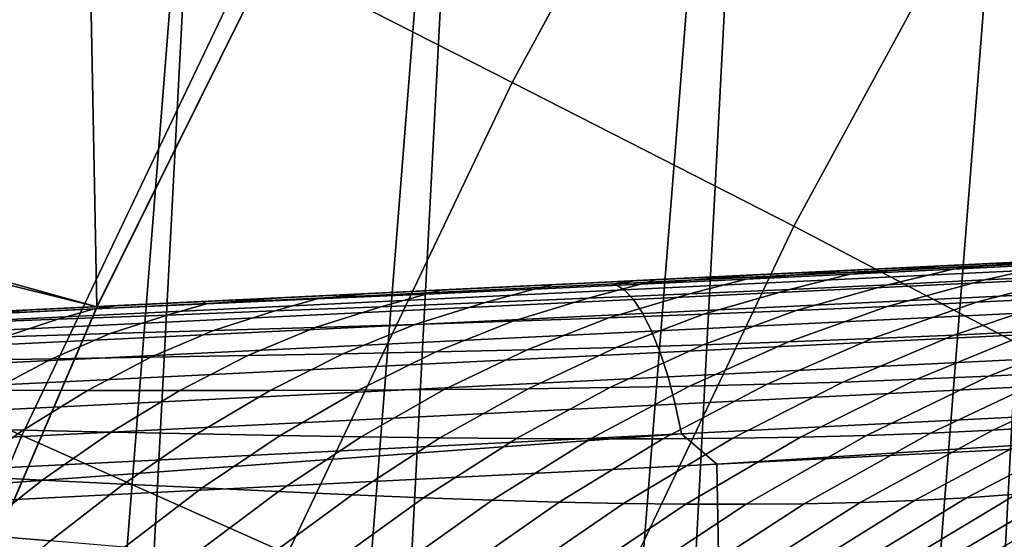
# Model space of a CAD drawing. Header units: metres. Extents: x -167 to 28, y -27 to 27.
# Tile 199 of 256: x -23.75 to -21.26, y 10.31 to 11.63. Entities that reach past the tile are written whole.
import ezdxf

# ---------------------------------------------------------------- set-up
doc = ezdxf.new("R2010")
doc.units = ezdxf.units.M
doc.layers.add('solid_12_065_021_XXX', color=7, linetype='CONTINUOUS')

msp = doc.modelspace()

# ---------------------------------------------------------------- linework, layer by layer
at = {"layer": 'solid_12_065_021_XXX'}
for points in [[(-21.75247, -15.305375, 0.2), (-20.033514, 17.49522, 0.2), (-19.07415, 18.536488, 0.2)], [(-20.9072, -16.441216, 0.2), (-21.75247, -15.305375, 0.2), (-19.07415, 18.536488, 0.2)], [(-22.53614, -14.126105, 0.2), (-20.936155, 16.404324, 0.2), (-20.033514, 17.49522, 0.2)], [(-21.75247, -15.305375, 0.2), (-22.53614, -14.126105, 0.2), (-20.033514, 17.49522, 0.2)], [(-23.255943, -12.906806, 0.2), (-21.779463, 15.266941, 0.2), (-20.936155, 16.404324, 0.2)], [(-22.53614, -14.126105, 0.2), (-23.255943, -12.906806, 0.2), (-20.936155, 16.404324, 0.2)], [(-23.909811, -11.650984, 0.2), (-22.561016, 14.086345, 0.2), (-21.779463, 15.266941, 0.2)], [(-23.255943, -12.906806, 0.2), (-23.909811, -11.650984, 0.2), (-21.779463, 15.266941, 0.2)], [(-23.600174, 13.049711, 24.5), (-23.558611, 10.899353, 24.5), (-22.933983, 12.158798, 24.5), (-22.871954, 14.287649, 24.5)], [(-24.495947, -10.362094, 0.2), (-23.278662, 12.865782, 0.2), (-22.561016, 14.086345, 0.2)], [(-23.909811, -11.650984, 0.2), (-24.495947, -10.362094, 0.2), (-22.561016, 14.086345, 0.2)], [(-24.261473, 11.77472, 24.5), (-24.114119, 9.607979, 24.5), (-23.558611, 10.899353, 24.5), (-23.600174, 13.049711, 24.5)], [(-22.50633, 11.467548, 130.388458), (-21.875322, 12.629723, 130.388458), (-22.513397, 12.998116, 129.094391), (-23.162811, 11.802042, 129.094391)], [(-25.012678, -9.043805, 0.2), (-23.930357, 11.608726, 0.2), (-23.278662, 12.865782, 0.2)], [(-24.495947, -10.362094, 0.2), (-25.012678, -9.043805, 0.2), (-23.278662, 12.865782, 0.2)], [(-23.784187, 12.118649, 0.205801), (-23.278662, 12.865782, 0.2), (-23.930357, 11.608726, 0.2)], [(-21.875322, 12.629723, 130.388458), (-22.50633, 11.467548, 130.388458), (-21.792501, 11.103834, 131.643692), (-21.181507, 12.229148, 131.643692)], [(-24.135212, 12.53748, 111.5), (-22.933971, 12.158819, 111.5), (-23.558615, 10.899342, 111.5), (-24.768354, 11.235013, 111.5)], [(-23.558563, 10.899455, 111), (-22.934019, 12.15873, 111), (-23.959639, 12.447317, 111), (-24.588175, 11.154444, 111)], [(-23.558563, 10.899455, 25), (-24.588175, 11.154444, 25), (-23.959639, 12.447317, 25), (-22.934019, 12.15873, 25)], [(-21.181507, 12.229148, 131.643692), (-21.792501, 11.103834, 131.643692), (-21.027571, 10.703136, 132.856903), (-20.438498, 11.789132, 132.856903)], [(-23.558615, 10.899342, 111.5), (-22.933971, 12.158819, 111.5), (-22.934019, 12.15873, 111), (-23.558563, 10.899455, 111)], [(-22.933983, 12.158798, 24.5), (-23.558611, 10.899353, 24.5), (-23.558563, 10.899455, 25), (-22.934019, 12.15873, 25)], [(-23.748739, 10.57362, 129.094391), (-23.162811, 11.802042, 129.094391), (-23.760273, 12.106463, 127.764793), (-24.361313, 10.846355, 127.764793)], [(-23.075651, 10.273942, 130.388458), (-22.50633, 11.467548, 130.388458), (-23.162811, 11.802042, 129.094391), (-23.748739, 10.57362, 129.094391)], [(-22.50633, 11.467548, 130.388458), (-23.075651, 10.273942, 130.388458), (-22.343765, 9.948086, 131.643692), (-21.792501, 11.103834, 131.643692)], [(-15.797849, 11.268797, 153.39801), (-15.763912, 11.275637, 153.297256), (-17.696491, 11.182495, 153.834595), (-22.247215, 10.957797, 155.186935)], [(-22.247215, 10.957797, 155.186935), (-22.22307, 10.942966, 155.271851), (-15.773906, 11.254478, 153.481476), (-15.797849, 11.268797, 153.39801)], [(-22.22307, 10.942966, 155.271851), (-22.199097, 10.917734, 155.354324), (-15.750124, 11.230097, 153.562637), (-15.773906, 11.254478, 153.481476)], [(-24.768354, 11.235013, 111.5), (-23.558615, 10.899342, 111.5), (-24.114126, 9.607965, 111.5), (-25.331232, 9.900791, 111.5)], [(-22.199097, 10.917734, 155.354324), (-22.175636, 10.882461, 155.433197), (-15.726831, 11.195989, 153.64035), (-15.750124, 11.230097, 153.562637)], [(-22.405323, 10.955668, 150.46022), (-22.198256, 10.96553, 155.079895), (-17.696491, 11.182495, 153.834595), (-22.140503, 10.968434, 150.265121)], [(-22.247215, 10.957797, 155.186935), (-17.696491, 11.182495, 153.834595), (-22.198256, 10.96553, 155.079895)], [(-22.175636, 10.882461, 155.433197), (-22.153025, 10.837649, 155.507309), (-15.704347, 11.152623, 153.713562), (-15.726831, 11.195989, 153.64035)], [(-21.887709, 10.980621, 150.070679), (-22.140503, 10.968434, 150.265121), (-17.696491, 11.182495, 153.834595)], [(-21.6471, 10.992221, 149.876892), (-21.887709, 10.980621, 150.070679), (-17.696491, 11.182495, 153.834595)], [(-21.416, 11.003362, 149.682526), (-21.6471, 10.992221, 149.876892), (-17.696491, 11.182495, 153.834595)], [(-21.19475, 11.014029, 149.487747), (-21.416, 11.003362, 149.682526), (-17.696491, 11.182495, 153.834595)], [(-24.114138, 9.607936, 111), (-23.558563, 10.899455, 111), (-24.588175, 11.154444, 111), (-25.147024, 9.829906, 111)], [(-24.114138, 9.607936, 25), (-25.147024, 9.829906, 25), (-24.588175, 11.154444, 25), (-23.558563, 10.899455, 25)], [(-22.153025, 10.837649, 155.507309), (-22.131584, 10.783937, 155.575638), (-15.682982, 11.100597, 153.78125), (-15.704347, 11.152623, 153.713562)], [(-21.792501, 11.103834, 131.643692), (-22.343765, 9.948086, 131.643692), (-21.558989, 9.587795, 132.856903), (-21.027571, 10.703136, 132.856903)], [(-22.131584, 10.783937, 155.575638), (-22.111616, 10.722089, 155.637192), (-15.66303, 11.040628, 153.842499), (-15.682982, 11.100597, 153.78125)], [(-22.111616, 10.722089, 155.637192), (-22.09341, 10.652987, 155.691116), (-15.644766, 10.97354, 153.896454), (-15.66303, 11.040628, 153.842499)], [(-21.38925, 10.995104, 149.258926), (-21.649939, 10.982345, 149.490494), (-21.416, 11.003362, 149.682526), (-21.19475, 11.014029, 149.487747)], [(-21.38925, 10.995104, 149.258926), (-21.13158, 11.007971, 149.022919), (-21.309143, 10.967556, 148.729141), (-21.554699, 10.955499, 148.971954)], [(-21.13158, 11.007971, 149.022919), (-21.38925, 10.995104, 149.258926), (-21.19475, 11.014029, 149.487747), (-20.982384, 11.024267, 149.292465)], [(-21.13158, 11.007971, 149.022919), (-20.876911, 11.020918, 148.782227), (-21.067213, 10.97996, 148.482178), (-21.309143, 10.967556, 148.729141)], [(-22.180811, 10.957012, 149.940689), (-21.887709, 10.980621, 150.070679), (-21.6471, 10.992221, 149.876892), (-21.913767, 10.969647, 149.717728)], [(-22.180811, 10.957012, 149.940689), (-22.140503, 10.968434, 150.265121), (-21.887709, 10.980621, 150.070679)], [(-21.913767, 10.969647, 149.717728), (-21.649939, 10.982345, 149.490494), (-21.803919, 10.943796, 149.210785), (-22.056921, 10.932384, 149.445709)], [(-21.913767, 10.969647, 149.717728), (-21.6471, 10.992221, 149.876892), (-21.416, 11.003362, 149.682526), (-21.649939, 10.982345, 149.490494)], [(-21.649939, 10.982345, 149.490494), (-21.38925, 10.995104, 149.258926), (-21.554699, 10.955499, 148.971954), (-21.803919, 10.943796, 149.210785)], [(-21.309143, 10.967556, 148.729141), (-21.067213, 10.97996, 148.482178), (-21.329733, 10.911323, 148.258377), (-21.556341, 10.900585, 148.506638)], [(-21.067213, 10.97996, 148.482178), (-20.828844, 10.992718, 148.23085), (-21.107178, 10.922679, 148.006531), (-21.329733, 10.911323, 148.258377)], [(-22.247215, 10.957797, 155.186935), (-22.198256, 10.96553, 155.079895), (-26.004704, 10.782078, 156.128693), (-28.700253, 10.646637, 156.963043)], [(-28.700253, 10.646637, 156.963043), (-28.675856, 10.631326, 157.049301), (-22.22307, 10.942966, 155.271851), (-22.247215, 10.957797, 155.186935)], [(-25.655336, 10.799008, 152.328506), (-25.922279, 10.786142, 152.448456), (-26.004704, 10.782078, 156.128693), (-22.198256, 10.96553, 155.079895)], [(-25.395935, 10.811512, 152.207779), (-25.655336, 10.799008, 152.328506), (-22.198256, 10.96553, 155.079895)], [(-25.143461, 10.823681, 152.086105), (-25.395935, 10.811512, 152.207779), (-22.198256, 10.96553, 155.079895)], [(-24.89603, 10.835608, 151.962967), (-25.143461, 10.823681, 152.086105), (-22.198256, 10.96553, 155.079895)], [(-24.653511, 10.847298, 151.838303), (-24.89603, 10.835608, 151.962967), (-22.198256, 10.96553, 155.079895)], [(-24.416355, 10.858728, 151.71225), (-24.653511, 10.847298, 151.838303), (-22.198256, 10.96553, 155.079895)], [(-24.18354, 10.869951, 151.584534), (-24.416355, 10.858728, 151.71225), (-22.198256, 10.96553, 155.079895)], [(-23.954035, 10.881014, 151.454712), (-24.18354, 10.869951, 151.584534), (-22.198256, 10.96553, 155.079895)], [(-23.727993, 10.89191, 151.322693), (-23.954035, 10.881014, 151.454712), (-22.198256, 10.96553, 155.079895)], [(-23.506939, 10.902565, 151.189636), (-23.727993, 10.89191, 151.322693), (-22.198256, 10.96553, 155.079895)], [(-23.292286, 10.912912, 151.056656), (-23.506939, 10.902565, 151.189636), (-22.198256, 10.96553, 155.079895)], [(-23.08334, 10.922984, 150.923111), (-23.292286, 10.912912, 151.056656), (-22.198256, 10.96553, 155.079895)], [(-22.88047, 10.932764, 150.789474), (-23.08334, 10.922984, 150.923111), (-22.198256, 10.96553, 155.079895)], [(-22.684641, 10.942204, 150.656784), (-22.88047, 10.932764, 150.789474), (-22.198256, 10.96553, 155.079895)], [(-22.451061, 10.944457, 150.159683), (-22.724442, 10.931971, 150.374939), (-22.684641, 10.942204, 150.656784), (-22.405323, 10.955668, 150.46022)], [(-22.405323, 10.955668, 150.46022), (-22.684641, 10.942204, 150.656784), (-22.198256, 10.96553, 155.079895)], [(-22.451061, 10.944457, 150.159683), (-22.180811, 10.957012, 149.940689), (-22.313807, 10.921222, 149.676743), (-22.574604, 10.910309, 149.904037)], [(-22.180811, 10.957012, 149.940689), (-22.451061, 10.944457, 150.159683), (-22.405323, 10.955668, 150.46022), (-22.140503, 10.968434, 150.265121)], [(-22.180811, 10.957012, 149.940689), (-21.913767, 10.969647, 149.717728), (-22.056921, 10.932384, 149.445709), (-22.313807, 10.921222, 149.676743)], [(-22.09341, 10.652987, 155.691116), (-22.077223, 10.577615, 155.736618), (-15.628441, 10.900259, 153.942383), (-15.644766, 10.97354, 153.896454)], [(-21.803919, 10.943796, 149.210785), (-21.554699, 10.955499, 148.971954), (-21.787092, 10.890437, 148.751419), (-22.022041, 10.88086, 148.992828)], [(-21.554699, 10.955499, 148.971954), (-21.309143, 10.967556, 148.729141), (-21.556341, 10.900585, 148.506638), (-21.787092, 10.890437, 148.751419)], [(-28.675856, 10.631326, 157.049301), (-28.651646, 10.60529, 157.132996), (-22.199097, 10.917734, 155.354324), (-22.22307, 10.942966, 155.271851)], [(-23.00103, 10.919477, 150.586502), (-23.281075, 10.906923, 150.794128), (-23.08334, 10.922984, 150.923111), (-22.88047, 10.932764, 150.789474)], [(-23.00103, 10.919477, 150.586502), (-22.724442, 10.931971, 150.374939), (-22.839273, 10.899633, 150.127853), (-23.107851, 10.889105, 150.348221)], [(-22.724442, 10.931971, 150.374939), (-23.00103, 10.919477, 150.586502), (-22.88047, 10.932764, 150.789474), (-22.684641, 10.942204, 150.656784)], [(-22.724442, 10.931971, 150.374939), (-22.451061, 10.944457, 150.159683), (-22.574604, 10.910309, 149.904037), (-22.839273, 10.899633, 150.127853)], [(-22.313807, 10.921222, 149.676743), (-22.056921, 10.932384, 149.445709), (-22.261316, 10.871764, 149.230865), (-22.50503, 10.863077, 149.465485)], [(-22.056921, 10.932384, 149.445709), (-21.803919, 10.943796, 149.210785), (-22.022041, 10.88086, 148.992828), (-22.261316, 10.871764, 149.230865)], [(-21.107178, 10.922679, 148.006531), (-20.888632, 10.934657, 147.750931), (-21.184877, 10.83783, 147.539017), (-21.387501, 10.827926, 147.794083)], [(-28.651646, 10.60529, 157.132996), (-28.627974, 10.568913, 157.212921), (-22.175636, 10.882461, 155.433197), (-22.199097, 10.917734, 155.354324)], [(-23.564842, 10.89423, 150.997299), (-23.281075, 10.906923, 150.794128), (-23.380575, 10.878609, 150.564835), (-23.657675, 10.868027, 150.777222)], [(-23.281075, 10.906923, 150.794128), (-23.564842, 10.89423, 150.997299), (-23.506939, 10.902565, 151.189636), (-23.292286, 10.912912, 151.056656)], [(-23.281075, 10.906923, 150.794128), (-23.00103, 10.919477, 150.586502), (-23.107851, 10.889105, 150.348221), (-23.380575, 10.878609, 150.564835)], [(-23.281075, 10.906923, 150.794128), (-23.292286, 10.912912, 151.056656), (-23.08334, 10.922984, 150.923111)], [(-22.839273, 10.899633, 150.127853), (-22.574604, 10.910309, 149.904037), (-22.753229, 10.854782, 149.696808), (-23.005899, 10.846854, 149.925018)], [(-22.574604, 10.910309, 149.904037), (-22.313807, 10.921222, 149.676743), (-22.50503, 10.863077, 149.465485), (-22.753229, 10.854782, 149.696808)], [(-21.556341, 10.900585, 148.506638), (-21.329733, 10.911323, 148.258377), (-21.594561, 10.818913, 148.046173), (-21.806131, 10.810756, 148.295364)], [(-21.329733, 10.911323, 148.258377), (-21.107178, 10.922679, 148.006531), (-21.387501, 10.827926, 147.794083), (-21.594561, 10.818913, 148.046173)], [(-28.627974, 10.568913, 157.212921), (-28.60519, 10.522729, 157.287872), (-22.153025, 10.837649, 155.507309), (-22.175636, 10.882461, 155.433197)], [(-24.114126, 9.607965, 111.5), (-23.558615, 10.899342, 111.5), (-23.558563, 10.899455, 111), (-24.114138, 9.607936, 111)], [(-23.558611, 10.899353, 24.5), (-24.114119, 9.607979, 24.5), (-24.114138, 9.607936, 25), (-23.558563, 10.899455, 25)], [(-23.852707, 10.88125, 151.195084), (-23.954035, 10.881014, 151.454712), (-23.727993, 10.89191, 151.322693)], [(-23.852707, 10.88125, 151.195084), (-23.564842, 10.89423, 150.997299), (-23.657675, 10.868027, 150.777222), (-23.939459, 10.857121, 150.984406)], [(-23.564842, 10.89423, 150.997299), (-23.852707, 10.88125, 151.195084), (-23.727993, 10.89191, 151.322693), (-23.506939, 10.902565, 151.189636)], [(-23.380575, 10.878609, 150.564835), (-23.107851, 10.889105, 150.348221), (-23.263092, 10.839182, 150.150085), (-23.525028, 10.831605, 150.371689)], [(-23.107851, 10.889105, 150.348221), (-22.839273, 10.899633, 150.127853), (-23.005899, 10.846854, 149.925018), (-23.263092, 10.839182, 150.150085)], [(-22.261316, 10.871764, 149.230865), (-22.022041, 10.88086, 148.992828), (-22.243198, 10.796806, 148.785278), (-22.468912, 10.790853, 149.025986)], [(-22.022041, 10.88086, 148.992828), (-21.787092, 10.890437, 148.751419), (-22.022318, 10.803402, 148.541718), (-22.243198, 10.796806, 148.785278)], [(-22.077223, 10.577615, 155.736618), (-21.987984, 10.500821, 155.752213), (-15.628441, 10.900259, 153.942383)], [(-21.787092, 10.890437, 148.751419), (-21.556341, 10.900585, 148.506638), (-21.806131, 10.810756, 148.295364), (-22.022318, 10.803402, 148.541718)], [(-15.628441, 10.900259, 153.942383), (-21.987984, 10.500821, 155.752213), (-17.419968, 10.730708, 154.483643)], [(-23.939459, 10.857121, 150.984406), (-23.657675, 10.868027, 150.777222), (-23.791908, 10.823951, 150.589294), (-24.063976, 10.815919, 150.80191)], [(-23.657675, 10.868027, 150.777222), (-23.380575, 10.878609, 150.564835), (-23.525028, 10.831605, 150.371689), (-23.791908, 10.823951, 150.589294)], [(-23.005899, 10.846854, 149.925018), (-22.753229, 10.854782, 149.696808), (-22.935263, 10.780529, 149.498611), (-23.17598, 10.776087, 149.730713)], [(-22.753229, 10.854782, 149.696808), (-22.50503, 10.863077, 149.465485), (-22.699577, 10.785439, 149.263748), (-22.935263, 10.780529, 149.498611)], [(-22.50503, 10.863077, 149.465485), (-22.261316, 10.871764, 149.230865), (-22.468912, 10.790853, 149.025986), (-22.699577, 10.785439, 149.263748)], [(-20.986616, 10.84867, 147.280914), (-20.792713, 10.860444, 147.019577), (-21.120897, 10.733253, 146.825027), (-21.298639, 10.723946, 147.083908)], [(-28.60519, 10.522729, 157.287872), (-28.58363, 10.467418, 157.35675), (-22.131584, 10.783937, 155.575638), (-22.153025, 10.837649, 155.507309)], [(-24.269573, 9.316216, 129.094391), (-23.748739, 10.57362, 129.094391), (-24.361313, 10.846355, 127.764793), (-24.895582, 9.556519, 127.764793)], [(-23.791908, 10.823951, 150.589294), (-23.525028, 10.831605, 150.371689), (-23.672918, 10.767997, 150.18605), (-23.929523, 10.763926, 150.408371)], [(-23.525028, 10.831605, 150.371689), (-23.263092, 10.839182, 150.150085), (-23.421797, 10.771977, 149.959991), (-23.672918, 10.767997, 150.18605)], [(-23.263092, 10.839182, 150.150085), (-23.005899, 10.846854, 149.925018), (-23.17598, 10.776087, 149.730713), (-23.421797, 10.771977, 149.959991)], [(-21.387501, 10.827926, 147.794083), (-21.184877, 10.83783, 147.539017), (-21.481066, 10.715869, 147.340439), (-21.668213, 10.708999, 147.594696)], [(-21.184877, 10.83783, 147.539017), (-20.986616, 10.84867, 147.280914), (-21.298639, 10.723946, 147.083908), (-21.481066, 10.715869, 147.340439)], [(-22.022318, 10.803402, 148.541718), (-21.806131, 10.810756, 148.295364), (-22.057089, 10.69858, 148.096527), (-22.259037, 10.694888, 148.34407)], [(-21.806131, 10.810756, 148.295364), (-21.594561, 10.818913, 148.046173), (-21.860189, 10.703256, 147.846741), (-22.057089, 10.69858, 148.096527)], [(-21.594561, 10.818913, 148.046173), (-21.387501, 10.827926, 147.794083), (-21.668213, 10.708999, 147.594696), (-21.860189, 10.703256, 147.846741)], [(-28.58363, 10.467418, 157.35675), (-28.56361, 10.40379, 157.418564), (-22.111616, 10.722089, 155.637192), (-22.131584, 10.783937, 155.575638)], [(-23.17598, 10.776087, 149.730713), (-22.935263, 10.780529, 149.498611), (-23.119665, 10.687973, 149.310562), (-23.348547, 10.687734, 149.546036)], [(-22.935263, 10.780529, 149.498611), (-22.699577, 10.785439, 149.263748), (-22.896338, 10.688747, 149.072662), (-23.119665, 10.687973, 149.310562)], [(-22.699577, 10.785439, 149.263748), (-22.468912, 10.790853, 149.025986), (-22.678524, 10.690108, 148.83226), (-22.896338, 10.688747, 149.072662)], [(-22.468912, 10.790853, 149.025986), (-22.243198, 10.796806, 148.785278), (-22.466133, 10.692113, 148.589355), (-22.678524, 10.690108, 148.83226)], [(-22.243198, 10.796806, 148.785278), (-22.022318, 10.803402, 148.541718), (-22.259037, 10.694888, 148.34407), (-22.466133, 10.692113, 148.589355)], [(-23.929523, 10.763926, 150.408371), (-23.672918, 10.767997, 150.18605), (-23.823406, 10.688148, 150.008972), (-24.069736, 10.688292, 150.235458)], [(-23.672918, 10.767997, 150.18605), (-23.421797, 10.771977, 149.959991), (-23.583061, 10.687873, 149.778976), (-23.823406, 10.688148, 150.008972)], [(-23.421797, 10.771977, 149.959991), (-23.17598, 10.776087, 149.730713), (-23.348547, 10.687734, 149.546036), (-23.583061, 10.687873, 149.778976)], [(-20.947838, 10.743806, 146.563721), (-20.779524, 10.755591, 146.299774), (-21.136515, 10.596008, 146.127731), (-21.28886, 10.587049, 146.387268)], [(-17.419968, 10.730708, 154.483643), (-21.987984, 10.500821, 155.752213), (-21.969212, 9.492973, 156.149994), (-15.512235, 9.791866, 154.388382)], [(-21.298639, 10.723946, 147.083908), (-21.120897, 10.733253, 146.825027), (-21.446136, 10.579659, 146.645157), (-21.608337, 10.573814, 146.901489)], [(-21.120897, 10.733253, 146.825027), (-20.947838, 10.743806, 146.563721), (-21.28886, 10.587049, 146.387268), (-21.446136, 10.579659, 146.645157)], [(-28.56361, 10.40379, 157.418564), (-28.545425, 10.332785, 157.472397), (-22.09341, 10.652987, 155.691116), (-22.111616, 10.722089, 155.637192)], [(-21.860189, 10.703256, 147.846741), (-21.668213, 10.708999, 147.594696), (-21.94772, 10.566573, 147.409546), (-22.125109, 10.565012, 147.661224)], [(-21.668213, 10.708999, 147.594696), (-21.481066, 10.715869, 147.340439), (-21.775507, 10.569472, 147.156281), (-21.94772, 10.566573, 147.409546)], [(-21.481066, 10.715869, 147.340439), (-21.298639, 10.723946, 147.083908), (-21.608337, 10.573814, 146.901489), (-21.775507, 10.569472, 147.156281)], [(-23.823406, 10.688148, 150.008972), (-23.583061, 10.687873, 149.778976), (-23.745968, 10.587348, 149.608093), (-23.975634, 10.592511, 149.841461)], [(-23.583061, 10.687873, 149.778976), (-23.348547, 10.687734, 149.546036), (-23.522617, 10.582298, 149.37204), (-23.745968, 10.587348, 149.608093)], [(-23.348547, 10.687734, 149.546036), (-23.119665, 10.687973, 149.310562), (-23.305391, 10.57764, 149.133728), (-23.522617, 10.582298, 149.37204)], [(-23.119665, 10.687973, 149.310562), (-22.896338, 10.688747, 149.072662), (-23.094194, 10.573554, 148.893326), (-23.305391, 10.57764, 149.133728)], [(-22.896338, 10.688747, 149.072662), (-22.678524, 10.690108, 148.83226), (-22.888958, 10.570107, 148.650787), (-23.094194, 10.573554, 148.893326)], [(-22.678524, 10.690108, 148.83226), (-22.466133, 10.692113, 148.589355), (-22.689573, 10.567375, 148.406158), (-22.888958, 10.570107, 148.650787)], [(-22.466133, 10.692113, 148.589355), (-22.259037, 10.694888, 148.34407), (-22.495903, 10.565515, 148.159592), (-22.689573, 10.567375, 148.406158)], [(-22.259037, 10.694888, 148.34407), (-22.057089, 10.69858, 148.096527), (-22.307787, 10.564695, 147.911255), (-22.495903, 10.565515, 148.159592)], [(-22.057089, 10.69858, 148.096527), (-21.860189, 10.703256, 147.846741), (-22.125109, 10.565012, 147.661224), (-22.307787, 10.564695, 147.911255)], [(-21.027571, 10.703136, 132.856903), (-21.558989, 9.587795, 132.856903), (-20.891489, 8.809727, 134.022858), (-20.396368, 9.898136, 134.024979)], [(-28.545425, 10.332785, 157.472397), (-28.529341, 10.255445, 157.517441), (-22.077223, 10.577615, 155.736618), (-22.09341, 10.652987, 155.691116)], [(-21.136515, 10.596008, 146.127731), (-20.989225, 10.606489, 145.86644), (-21.355162, 10.41583, 145.715073), (-21.487183, 10.408859, 145.971161)], [(-20.989225, 10.606489, 145.86644), (-20.847185, 10.618436, 145.603226), (-21.228384, 10.424644, 145.45813), (-21.355162, 10.41583, 145.715073)], [(-23.975634, 10.592511, 149.841461), (-23.745968, 10.587348, 149.608093), (-23.90959, 10.470975, 149.448318), (-24.128733, 10.481631, 149.684479)], [(-23.745968, 10.587348, 149.608093), (-23.522617, 10.582298, 149.37204), (-23.697201, 10.46038, 149.209717), (-23.90959, 10.470975, 149.448318)], [(-23.522617, 10.582298, 149.37204), (-23.305391, 10.57764, 149.133728), (-23.491381, 10.450159, 148.969147), (-23.697201, 10.46038, 149.209717)], [(-21.608337, 10.573814, 146.901489), (-21.446136, 10.579659, 146.645157), (-21.766579, 10.400533, 146.480972), (-21.913946, 10.39913, 146.734711)], [(-21.446136, 10.579659, 146.645157), (-21.28886, 10.587049, 146.387268), (-21.62434, 10.403757, 146.226456), (-21.766579, 10.400533, 146.480972)], [(-21.28886, 10.587049, 146.387268), (-21.136515, 10.596008, 146.127731), (-21.487183, 10.408859, 145.971161), (-21.62434, 10.403757, 146.226456)], [(-28.529341, 10.255445, 157.517441), (-28.44964, 10.176183, 157.534897), (-25.710714, 10.313756, 156.780609), (-22.077223, 10.577615, 155.736618)], [(-22.077223, 10.577615, 155.736618), (-25.710714, 10.313756, 156.780609), (-21.987984, 10.500821, 155.752213)], [(-23.581724, 9.052176, 130.388458), (-23.075651, 10.273942, 130.388458), (-23.748739, 10.57362, 129.094391), (-24.269573, 9.316216, 129.094391)], [(-23.305391, 10.57764, 149.133728), (-23.094194, 10.573554, 148.893326), (-23.292019, 10.440515, 148.726776), (-23.491381, 10.450159, 148.969147)], [(-23.094194, 10.573554, 148.893326), (-22.888958, 10.570107, 148.650787), (-23.099016, 10.431529, 148.482605), (-23.292019, 10.440515, 148.726776)], [(-22.888958, 10.570107, 148.650787), (-22.689573, 10.567375, 148.406158), (-22.912251, 10.423304, 148.236725), (-23.099016, 10.431529, 148.482605)], [(-22.689573, 10.567375, 148.406158), (-22.495903, 10.565515, 148.159592), (-22.731567, 10.416018, 147.989319), (-22.912251, 10.423304, 148.236725)], [(-22.495903, 10.565515, 148.159592), (-22.307787, 10.564695, 147.911255), (-22.556799, 10.409864, 147.740601), (-22.731567, 10.416018, 147.989319)], [(-22.307787, 10.564695, 147.911255), (-22.125109, 10.565012, 147.661224), (-22.387806, 10.404968, 147.490677), (-22.556799, 10.409864, 147.740601)], [(-22.125109, 10.565012, 147.661224), (-21.94772, 10.566573, 147.409546), (-22.224428, 10.401463, 147.239639), (-22.387806, 10.404968, 147.490677)], [(-21.94772, 10.566573, 147.409546), (-21.775507, 10.569472, 147.156281), (-22.066526, 10.39947, 146.987625), (-22.224428, 10.401463, 147.239639)], [(-21.775507, 10.569472, 147.156281), (-21.608337, 10.573814, 146.901489), (-21.913946, 10.39913, 146.734711), (-22.066526, 10.39947, 146.987625)], [(-21.969212, 9.492973, 156.149994), (-21.987984, 10.500821, 155.752213), (-25.710714, 10.313756, 156.780609)], [(-23.90959, 10.470975, 149.448318), (-23.697201, 10.46038, 149.209717), (-23.871304, 10.322674, 149.059998), (-24.072994, 10.339417, 149.300537)], [(-23.697201, 10.46038, 149.209717), (-23.491381, 10.450159, 148.969147), (-23.676577, 10.306256, 148.817719), (-23.871304, 10.322674, 149.059998)], [(-20.99184, 10.447237, 144.941147), (-20.883121, 10.460563, 144.680817), (-21.295847, 10.228238, 144.575027), (-21.391071, 10.217771, 144.826294)], [(-20.883121, 10.460563, 144.680817), (-20.781879, 10.474767, 144.419022), (-21.207436, 10.240081, 144.323578), (-21.295847, 10.228238, 144.575027)], [(-23.491381, 10.450159, 148.969147), (-23.292019, 10.440515, 148.726776), (-23.488684, 10.290387, 148.573929), (-23.676577, 10.306256, 148.817719)], [(-23.292019, 10.440515, 148.726776), (-23.099016, 10.431529, 148.482605), (-23.307505, 10.275167, 148.328659), (-23.488684, 10.290387, 148.573929)], [(-23.099016, 10.431529, 148.482605), (-22.912251, 10.423304, 148.236725), (-23.132895, 10.260719, 148.082031), (-23.307505, 10.275167, 148.328659)], [(-21.228384, 10.424644, 145.45813), (-21.107134, 10.435175, 145.200195), (-21.492424, 10.20904, 145.077454), (-21.599461, 10.202282, 145.328583)], [(-21.107134, 10.435175, 145.200195), (-20.99184, 10.447237, 144.941147), (-21.391071, 10.217771, 144.826294), (-21.492424, 10.20904, 145.077454)], [(-22.912251, 10.423304, 148.236725), (-22.731567, 10.416018, 147.989319), (-22.964687, 10.247248, 147.834244), (-23.132895, 10.260719, 148.082031)], [(-22.731567, 10.416018, 147.989319), (-22.556799, 10.409864, 147.740601), (-22.802704, 10.23497, 147.585556), (-22.964687, 10.247248, 147.834244)], [(-22.556799, 10.409864, 147.740601), (-22.387806, 10.404968, 147.490677), (-22.64679, 10.224035, 147.33609), (-22.802704, 10.23497, 147.585556)], [(-22.387806, 10.404968, 147.490677), (-22.224428, 10.401463, 147.239639), (-22.496763, 10.214605, 147.085983), (-22.64679, 10.224035, 147.33609)], [(-21.62434, 10.403757, 146.226456), (-21.487183, 10.408859, 145.971161), (-21.829531, 10.19521, 145.830963), (-21.952364, 10.194972, 146.082199)], [(-21.487183, 10.408859, 145.971161), (-21.355162, 10.41583, 145.715073), (-21.711887, 10.197642, 145.579758), (-21.829531, 10.19521, 145.830963)], [(-21.355162, 10.41583, 145.715073), (-21.228384, 10.424644, 145.45813), (-21.599461, 10.202282, 145.328583), (-21.711887, 10.197642, 145.579758)], [(-22.224428, 10.401463, 147.239639), (-22.066526, 10.39947, 146.987625), (-22.352467, 10.206833, 146.835403), (-22.496763, 10.214605, 147.085983)], [(-22.066526, 10.39947, 146.987625), (-21.913946, 10.39913, 146.734711), (-22.213724, 10.200888, 146.584503), (-22.352467, 10.206833, 146.835403)], [(-21.913946, 10.39913, 146.734711), (-21.766579, 10.400533, 146.480972), (-22.080397, 10.196896, 146.333405), (-22.213724, 10.200888, 146.584503)], [(-21.766579, 10.400533, 146.480972), (-21.62434, 10.403757, 146.226456), (-21.952364, 10.194972, 146.082199), (-22.080397, 10.196896, 146.333405)], [(-20.703304, 10.374513, 135.211151), (-21.087414, 10.155394, 135.210098), (-21.280327, 10.039772, 137.743118), (-20.882204, 10.282428, 137.745819)], [(-25.710714, 10.313756, 156.780609), (-28.44964, 10.176183, 157.534897), (-28.424595, 9.143565, 157.917969), (-21.969212, 9.492973, 156.149994)], [(-23.871304, 10.322674, 149.059998), (-23.676577, 10.306256, 148.817719), (-23.859922, 10.14675, 148.680328), (-24.043934, 10.169963, 148.923721)]]:
    msp.add_3dface(points, dxfattribs=at)

doc.saveas('drawing.dxf')
